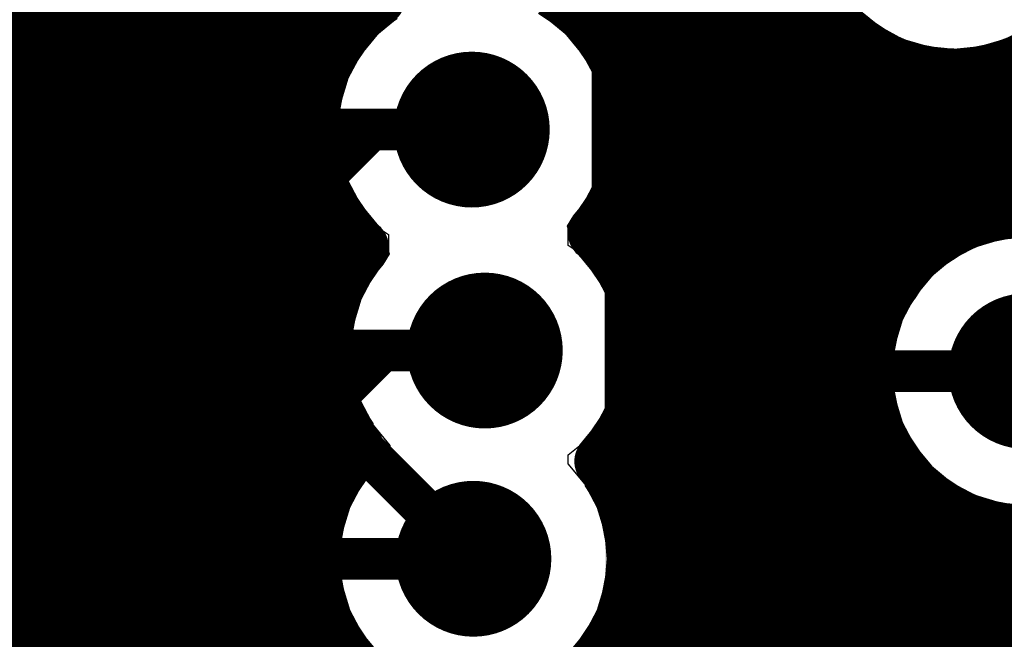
# Model space of a CAD drawing. Header units: millimetres. Extents: x 1.27 to 3.86, y 0.66 to 4.7.
# Tile 45 of 236: x 2.3278 to 2.4693, y 3.155 to 3.2441. Entities that reach past the tile are written whole.
import ezdxf

# ---------------------------------------------------------------- set-up
doc = ezdxf.new("R2010")
doc.units = ezdxf.units.MM
doc.header["$MEASUREMENT"] = 0
for name, color, linetype in [('BottomLayer', 5, 'Continuous'), ('MidLayer1', 16, 'Continuous'), ('MidLayer2', 76, 'Continuous'), ('MidLayer3', 90, 'Continuous'), ('MidLayer4', 156, 'Continuous'), ('MidLayer5', 130, 'Continuous'), ('MidLayer6', 216, 'Continuous'), ('MultiLayer', 9, 'Continuous'), ('TopLayer', 1, 'Continuous'), ('ViaHoleLayer', 16, 'Continuous')]:
    doc.layers.add(name, color=color, linetype=linetype)

# ---------------------------------------------------------------- blocks, each defined once
blk = doc.blocks.new('0603_76')
at = {"layer": 'TopLayer'}
for points in [[(-0.01181, -0.0187), (-0.01181, 0.0187), (-0.05118, -0.0187), (-0.05118, 0.0187)], [(0.05118, -0.0187), (0.05118, 0.0187), (0.01181, -0.0187), (0.01181, 0.0187)]]:
    blk.add_solid(points, dxfattribs=at)
blk = doc.blocks.new('0201_033_B_329')
at = {"layer": 'BottomLayer'}
for points in [[(-0.02205, 0.00827), (-0.02205, -0.00827), (-0.00394, 0.00827), (-0.00394, -0.00827)], [(0.00394, 0.00827), (0.00394, -0.00827), (0.02205, 0.00827), (0.02205, -0.00827)]]:
    blk.add_solid(points, dxfattribs=at)
blk = doc.blocks.new('0201_033_B_330')
at = {"layer": 'BottomLayer'}
for points in [[(-0.02205, 0.00827), (-0.02205, -0.00827), (-0.00394, 0.00827), (-0.00394, -0.00827)], [(0.00394, 0.00827), (0.00394, -0.00827), (0.02205, 0.00827), (0.02205, -0.00827)]]:
    blk.add_solid(points, dxfattribs=at)
blk = doc.blocks.new('0201_033_B_331')
at = {"layer": 'BottomLayer'}
for points in [[(-0.02205, 0.00827), (-0.02205, -0.00827), (-0.00394, 0.00827), (-0.00394, -0.00827)], [(0.00394, 0.00827), (0.00394, -0.00827), (0.02205, 0.00827), (0.02205, -0.00827)]]:
    blk.add_solid(points, dxfattribs=at)

msp = doc.modelspace()

# ---------------------------------------------------------------- linework, layer by layer
at = {"layer": 'BottomLayer'}
for p, q in [((2.42419, 3.21908), (2.42419, 3.27402)), ((2.42427, 3.219), (2.42419, 3.21908)), ((2.48074, 3.219), (2.42427, 3.219))]:
    msp.add_line(p, q, dxfattribs=at)
at = {"layer": 'BottomLayer', "const_width": 0.006}
for points in [[(2.41297, 3.21443), (2.41297, 3.27402)], [(2.34874, 3.229), (2.34943, 3.22831)], [(2.34943, 3.22831), (2.39277, 3.22831)], [(2.41297, 3.21443), (2.43382, 3.19358)], [(2.34874, 3.194), (2.35128, 3.19655)], [(2.35128, 3.19655), (2.39464, 3.19655)], [(2.43382, 3.19358), (2.47244, 3.19358)], [(2.34874, 3.164), (2.35135, 3.16662)], [(2.35135, 3.16662), (2.393, 3.16662)]]:
    msp.add_lwpolyline(points, dxfattribs=at)
at = {"layer": 'BottomLayer'}
for points, const_width in [([(2.38717, 3.22831, 1), (2.39837, 3.22831, 1)], 0.0112), ([(2.34724, 3.229, 1), (2.35024, 3.229, 1)], 0.003), ([(2.34793, 3.22831, 1), (2.35093, 3.22831, 1)], 0.003), ([(2.34793, 3.22831, 1), (2.35093, 3.22831, 1)], 0.003), ([(2.39127, 3.22831, 1), (2.39427, 3.22831, 1)], 0.003), ([(2.41147, 3.21443, 1), (2.41447, 3.21443, 1)], 0.003), ([(2.41147, 3.21443, 1), (2.41447, 3.21443, 1)], 0.003), ([(2.38904, 3.19655, 1), (2.40024, 3.19655, 1)], 0.0112), ([(2.46684, 3.19358, 1), (2.47804, 3.19358, 1)], 0.0112), ([(2.34978, 3.19655, 1), (2.35278, 3.19655, 1)], 0.003), ([(2.34978, 3.19655, 1), (2.35278, 3.19655, 1)], 0.003), ([(2.39314, 3.19655, 1), (2.39614, 3.19655, 1)], 0.003), ([(2.34724, 3.194, 1), (2.35024, 3.194, 1)], 0.003), ([(2.43232, 3.19358, 1), (2.43532, 3.19358, 1)], 0.003), ([(2.43232, 3.19358, 1), (2.43532, 3.19358, 1)], 0.003), ([(2.3874, 3.16662, 1), (2.3986, 3.16662, 1)], 0.0112), ([(2.34985, 3.16662, 1), (2.35285, 3.16662, 1)], 0.003), ([(2.34985, 3.16662, 1), (2.35285, 3.16662, 1)], 0.003), ([(2.3915, 3.16662, 1), (2.3945, 3.16662, 1)], 0.003), ([(2.34724, 3.164, 1), (2.35024, 3.164, 1)], 0.003)]:
    msp.add_lwpolyline(points, format="xyb", close=True, dxfattribs=dict(at, const_width=const_width))
at = {"layer": 'MidLayer1', "const_width": 0.008}
for points in [[(2.34, 3.0694), (2.34, 3.38362)], [(2.345, 3.07604), (2.345, 3.38289)], [(2.335, 2.61346), (2.335, 3.38048)], [(2.33, 2.53914), (2.33, 3.37882)], [(2.325, 2.54692), (2.325, 3.37833)], [(2.35, 3.07956), (2.35, 3.37682)], [(2.355, 3.08148), (2.355, 3.37355)], [(2.36, 3.10757), (2.36, 3.37182)], [(2.365, 3.14198), (2.365, 3.37127)], [(2.42, 3.13768), (2.42, 3.31123)], [(2.425, 3.14003), (2.425, 3.30732)], [(2.415, 3.23495), (2.415, 3.26462)], [(2.43, 3.14109), (2.43, 3.26503)], [(2.435, 3.14104), (2.435, 3.26024)], [(2.37, 3.23276), (2.37, 3.25883)], [(2.41, 3.24385), (2.41, 3.25205)], [(2.44, 3.13988), (2.44, 3.25193)], [(2.375, 3.24323), (2.375, 3.25062)], [(2.31176, 3.245), (2.37666, 3.245)], [(2.40888, 3.245), (2.44366, 3.245)], [(2.445, 3.1374), (2.445, 3.24341)], [(2.3128, 3.24), (2.37273, 3.24)], [(2.41281, 3.24), (2.44895, 3.24)], [(2.45, 3.19947), (2.45, 3.23932)], [(2.47, 3.21665), (2.47, 3.23736)], [(2.455, 3.20888), (2.455, 3.23705)], [(2.46, 3.21316), (2.46, 3.23604)], [(2.465, 3.21555), (2.465, 3.23614)], [(2.31273, 3.235), (2.37056, 3.235)], [(2.41498, 3.235), (2.51077, 3.235)], [(2.31154, 3.23), (2.36963, 3.23)], [(2.41591, 3.23), (2.49968, 3.23)], [(2.30903, 3.225), (2.36981, 3.225)], [(2.41573, 3.225), (2.49515, 3.225)], [(2.37, 3.16966), (2.37, 3.22386)], [(2.415, 3.20767), (2.415, 3.22167)], [(2.30454, 3.22), (2.37111, 3.22)], [(2.41443, 3.22), (2.49262, 3.22)], [(2.29383, 3.215), (2.37377, 3.215)], [(2.41177, 3.215), (2.46353, 3.215)], [(2.375, 3.2089), (2.375, 3.21339)], [(2.09628, 3.21), (2.37574, 3.21)], [(2.41354, 3.21), (2.45605, 3.21)], [(2.09337, 3.205), (2.37303, 3.205)], [(2.41625, 3.205), (2.45225, 3.205)], [(2.09645, 3.2), (2.3717, 3.2)], [(2.41758, 3.2), (2.45015, 3.2)], [(2.09814, 3.195), (2.37149, 3.195)], [(2.41779, 3.195), (2.44928, 3.195)], [(2.09867, 3.19), (2.37238, 3.19)], [(2.4169, 3.19), (2.44952, 3.19)], [(2.45, 3.13297), (2.45, 3.18769)], [(2.0981, 3.185), (2.37452, 3.185)], [(2.41476, 3.185), (2.45088, 3.185)], [(2.415, 3.17398), (2.415, 3.18543)], [(2.09636, 3.18), (2.37405, 3.18)], [(2.41195, 3.18), (2.45363, 3.18)], [(2.455, 3.12269), (2.455, 3.17828)], [(2.09309, 3.175), (2.37137, 3.175)], [(2.41463, 3.175), (2.45855, 3.175)], [(2.46, 2.93895), (2.46, 3.174)], [(2.465, 2.94024), (2.465, 3.17161)], [(2.08707, 3.17), (2.37005, 3.17)], [(2.41595, 3.17), (2.54307, 3.17)], [(2.47, 2.94041), (2.47, 3.17051)], [(1.93742, 3.165), (2.36986, 3.165)], [(2.41614, 3.165), (2.54662, 3.165)], [(2.37, 3.14833), (2.37, 3.16358)], [(1.93602, 3.16), (2.37076, 3.16)], [(2.41524, 3.16), (2.55334, 3.16)], [(2.415, 3.13348), (2.415, 3.15926)], [(1.93322, 3.155), (2.37292, 3.155)], [(2.41308, 3.155), (2.58291, 3.155)]]:
    msp.add_lwpolyline(points, dxfattribs=at)
for points in [[(2.37919, 3.24712, -1.678106), (2.41508, 3.26654)], [(2.41508, 3.26654, -0.240855), (2.40546, 3.24773)], [(2.48525, 3.25915, -0.976248), (2.43887, 3.25804)], [(2.37685, 3.21144, -0.470703), (2.37919, 3.24712)], [(2.40546, 3.24773, -0.253204), (2.41597, 3.22831)], [(2.41597, 3.22831, -0.175961), (2.41056, 3.21342)], [(2.49564, 3.19358, -7.047867), (2.49205, 3.20598)], [(2.41056, 3.21342, -0.206443), (2.41784, 3.19655)], [(2.37614, 3.18255, -0.349331), (2.37685, 3.21144)], [(2.41784, 3.19655, -0.191564), (2.4115, 3.18062)], [(2.37514, 3.15181, -0.379076), (2.37614, 3.18255)], [(2.4115, 3.18062, -0.163331), (2.4162, 3.16662)], [(2.4162, 3.16662, -0.28486), (2.40332, 3.14584)], [(2.36619, 3.11811, -0.452847), (2.37514, 3.15181)]]:
    msp.add_lwpolyline(points, format="xyb", dxfattribs=at)
at = {"layer": 'MidLayer1'}
for points, const_width in [([(2.37719, 3.24712, 1), (2.38119, 3.24712, 1)], 0.004), ([(2.37719, 3.24712, 1), (2.38119, 3.24712, 1)], 0.004), ([(2.40346, 3.24773, 1), (2.40746, 3.24773, 1)], 0.004), ([(2.40346, 3.24773, 1), (2.40746, 3.24773, 1)], 0.004), ([(2.37466, 3.245, 1), (2.37866, 3.245, 1)], 0.004), ([(2.40688, 3.245, 1), (2.41088, 3.245, 1)], 0.004), ([(2.44166, 3.245, 1), (2.44566, 3.245, 1)], 0.004), ([(2.373, 3.24323, 1), (2.377, 3.24323, 1)], 0.004), ([(2.408, 3.24385, 1), (2.412, 3.24385, 1)], 0.004), ([(2.443, 3.24341, 1), (2.447, 3.24341, 1)], 0.004), ([(2.37073, 3.24, 1), (2.37473, 3.24, 1)], 0.004), ([(2.41081, 3.24, 1), (2.41481, 3.24, 1)], 0.004), ([(2.44695, 3.24, 1), (2.45095, 3.24, 1)], 0.004), ([(2.448, 3.23932, 1), (2.452, 3.23932, 1)], 0.004), ([(2.468, 3.23736, 1), (2.472, 3.23736, 1)], 0.004), ([(2.453, 3.23705, 1), (2.457, 3.23705, 1)], 0.004), ([(2.458, 3.23604, 1), (2.462, 3.23604, 1)], 0.004), ([(2.463, 3.23614, 1), (2.467, 3.23614, 1)], 0.004), ([(2.36856, 3.235, 1), (2.37256, 3.235, 1)], 0.004), ([(2.38717, 3.22831, 1), (2.39837, 3.22831, 1)], 0.0112), ([(2.41298, 3.235, 1), (2.41698, 3.235, 1)], 0.004), ([(2.413, 3.23495, 1), (2.417, 3.23495, 1)], 0.004), ([(2.368, 3.23276, 1), (2.372, 3.23276, 1)], 0.004), ([(2.36763, 3.23, 1), (2.37163, 3.23, 1)], 0.004), ([(2.41391, 3.23, 1), (2.41791, 3.23, 1)], 0.004), ([(2.41397, 3.22831, 1), (2.41797, 3.22831, 1)], 0.004), ([(2.41397, 3.22831, 1), (2.41797, 3.22831, 1)], 0.004), ([(2.36781, 3.225, 1), (2.37181, 3.225, 1)], 0.004), ([(2.41373, 3.225, 1), (2.41773, 3.225, 1)], 0.004), ([(2.368, 3.22386, 1), (2.372, 3.22386, 1)], 0.004), ([(2.413, 3.22167, 1), (2.417, 3.22167, 1)], 0.004), ([(2.36911, 3.22, 1), (2.37311, 3.22, 1)], 0.004), ([(2.41243, 3.22, 1), (2.41643, 3.22, 1)], 0.004), ([(2.468, 3.21665, 1), (2.472, 3.21665, 1)], 0.004), ([(2.37177, 3.215, 1), (2.37577, 3.215, 1)], 0.004), ([(2.40977, 3.215, 1), (2.41377, 3.215, 1)], 0.004), ([(2.46153, 3.215, 1), (2.46553, 3.215, 1)], 0.004), ([(2.463, 3.21555, 1), (2.467, 3.21555, 1)], 0.004), ([(2.373, 3.21339, 1), (2.377, 3.21339, 1)], 0.004), ([(2.40856, 3.21342, 1), (2.41256, 3.21342, 1)], 0.004), ([(2.40856, 3.21342, 1), (2.41256, 3.21342, 1)], 0.004), ([(2.458, 3.21316, 1), (2.462, 3.21316, 1)], 0.004), ([(2.37485, 3.21144, 1), (2.37885, 3.21144, 1)], 0.004), ([(2.37485, 3.21144, 1), (2.37885, 3.21144, 1)], 0.004), ([(2.37374, 3.21, 1), (2.37774, 3.21, 1)], 0.004), ([(2.41154, 3.21, 1), (2.41554, 3.21, 1)], 0.004), ([(2.45405, 3.21, 1), (2.45805, 3.21, 1)], 0.004), ([(2.373, 3.2089, 1), (2.377, 3.2089, 1)], 0.004), ([(2.413, 3.20767, 1), (2.417, 3.20767, 1)], 0.004), ([(2.453, 3.20888, 1), (2.457, 3.20888, 1)], 0.004), ([(2.37103, 3.205, 1), (2.37503, 3.205, 1)], 0.004), ([(2.41425, 3.205, 1), (2.41825, 3.205, 1)], 0.004), ([(2.45025, 3.205, 1), (2.45425, 3.205, 1)], 0.004), ([(2.38904, 3.19655, 1), (2.40024, 3.19655, 1)], 0.0112), ([(2.46684, 3.19358, 1), (2.47804, 3.19358, 1)], 0.0112), ([(2.3697, 3.2, 1), (2.3737, 3.2, 1)], 0.004), ([(2.41558, 3.2, 1), (2.41958, 3.2, 1)], 0.004), ([(2.448, 3.19947, 1), (2.452, 3.19947, 1)], 0.004), ([(2.44815, 3.2, 1), (2.45215, 3.2, 1)], 0.004), ([(2.41584, 3.19655, 1), (2.41984, 3.19655, 1)], 0.004), ([(2.41584, 3.19655, 1), (2.41984, 3.19655, 1)], 0.004), ([(2.36949, 3.195, 1), (2.37349, 3.195, 1)], 0.004), ([(2.41579, 3.195, 1), (2.41979, 3.195, 1)], 0.004), ([(2.44728, 3.195, 1), (2.45128, 3.195, 1)], 0.004), ([(2.37038, 3.19, 1), (2.37438, 3.19, 1)], 0.004), ([(2.4149, 3.19, 1), (2.4189, 3.19, 1)], 0.004), ([(2.44752, 3.19, 1), (2.45152, 3.19, 1)], 0.004), ([(2.448, 3.18769, 1), (2.452, 3.18769, 1)], 0.004), ([(2.37252, 3.185, 1), (2.37652, 3.185, 1)], 0.004), ([(2.41276, 3.185, 1), (2.41676, 3.185, 1)], 0.004), ([(2.413, 3.18543, 1), (2.417, 3.18543, 1)], 0.004), ([(2.44888, 3.185, 1), (2.45288, 3.185, 1)], 0.004), ([(2.37414, 3.18255, 1), (2.37814, 3.18255, 1)], 0.004), ([(2.37414, 3.18255, 1), (2.37814, 3.18255, 1)], 0.004), ([(2.4095, 3.18062, 1), (2.4135, 3.18062, 1)], 0.004), ([(2.4095, 3.18062, 1), (2.4135, 3.18062, 1)], 0.004), ([(2.37205, 3.18, 1), (2.37605, 3.18, 1)], 0.004), ([(2.40995, 3.18, 1), (2.41395, 3.18, 1)], 0.004), ([(2.45163, 3.18, 1), (2.45563, 3.18, 1)], 0.004), ([(2.453, 3.17828, 1), (2.457, 3.17828, 1)], 0.004), ([(2.36937, 3.175, 1), (2.37337, 3.175, 1)], 0.004), ([(2.41263, 3.175, 1), (2.41663, 3.175, 1)], 0.004), ([(2.45655, 3.175, 1), (2.46055, 3.175, 1)], 0.004), ([(2.3874, 3.16662, 1), (2.3986, 3.16662, 1)], 0.0112), ([(2.413, 3.17398, 1), (2.417, 3.17398, 1)], 0.004), ([(2.458, 3.174, 1), (2.462, 3.174, 1)], 0.004), ([(2.463, 3.17161, 1), (2.467, 3.17161, 1)], 0.004), ([(2.368, 3.16966, 1), (2.372, 3.16966, 1)], 0.004), ([(2.36805, 3.17, 1), (2.37205, 3.17, 1)], 0.004), ([(2.41395, 3.17, 1), (2.41795, 3.17, 1)], 0.004), ([(2.468, 3.17051, 1), (2.472, 3.17051, 1)], 0.004), ([(2.4142, 3.16662, 1), (2.4182, 3.16662, 1)], 0.004), ([(2.4142, 3.16662, 1), (2.4182, 3.16662, 1)], 0.004), ([(2.36786, 3.165, 1), (2.37186, 3.165, 1)], 0.004), ([(2.41414, 3.165, 1), (2.41814, 3.165, 1)], 0.004), ([(2.368, 3.16358, 1), (2.372, 3.16358, 1)], 0.004), ([(2.36876, 3.16, 1), (2.37276, 3.16, 1)], 0.004), ([(2.41324, 3.16, 1), (2.41724, 3.16, 1)], 0.004), ([(2.413, 3.15926, 1), (2.417, 3.15926, 1)], 0.004), ([(2.37092, 3.155, 1), (2.37492, 3.155, 1)], 0.004), ([(2.41108, 3.155, 1), (2.41508, 3.155, 1)], 0.004), ([(2.37314, 3.15181, 1), (2.37714, 3.15181, 1)], 0.004), ([(2.37314, 3.15181, 1), (2.37714, 3.15181, 1)], 0.004)]:
    msp.add_lwpolyline(points, format="xyb", close=True, dxfattribs=dict(at, const_width=const_width))
at = {"layer": 'MidLayer2', "const_width": 0.006}
for points in [[(2.42684, 3.19226), (2.42684, 3.27712)], [(2.41484, 3.18729), (2.41484, 3.27215)], [(2.31104, 3.1857), (2.39188, 3.26654)], [(2.32392, 3.17393), (2.3783, 3.22831)], [(2.3783, 3.22831), (2.39277, 3.22831)], [(2.33904, 3.15567), (2.37992, 3.19655)], [(2.37992, 3.19655), (2.39464, 3.19655)], [(2.42684, 3.19226), (2.51601, 3.10309)], [(2.41484, 3.18729), (2.49574, 3.10639)], [(2.33904, 3.05213), (2.33904, 3.15567)]]:
    msp.add_lwpolyline(points, dxfattribs=at)
at = {"layer": 'MidLayer2'}
for points, const_width in [([(2.38717, 3.22831, 1), (2.39837, 3.22831, 1)], 0.0112), ([(2.3768, 3.22831, 1), (2.3798, 3.22831, 1)], 0.003), ([(2.3768, 3.22831, 1), (2.3798, 3.22831, 1)], 0.003), ([(2.39127, 3.22831, 1), (2.39427, 3.22831, 1)], 0.003), ([(2.38904, 3.19655, 1), (2.40024, 3.19655, 1)], 0.0112), ([(2.46684, 3.19358, 1), (2.47804, 3.19358, 1)], 0.0112), ([(2.37842, 3.19655, 1), (2.38142, 3.19655, 1)], 0.003), ([(2.37842, 3.19655, 1), (2.38142, 3.19655, 1)], 0.003), ([(2.39314, 3.19655, 1), (2.39614, 3.19655, 1)], 0.003), ([(2.42534, 3.19226, 1), (2.42834, 3.19226, 1)], 0.003), ([(2.42534, 3.19226, 1), (2.42834, 3.19226, 1)], 0.003), ([(2.41334, 3.18729, 1), (2.41634, 3.18729, 1)], 0.003), ([(2.41334, 3.18729, 1), (2.41634, 3.18729, 1)], 0.003), ([(2.3874, 3.16662, 1), (2.3986, 3.16662, 1)], 0.0112), ([(2.33754, 3.15567, 1), (2.34054, 3.15567, 1)], 0.003), ([(2.33754, 3.15567, 1), (2.34054, 3.15567, 1)], 0.003)]:
    msp.add_lwpolyline(points, format="xyb", close=True, dxfattribs=dict(at, const_width=const_width))
at = {"layer": 'MidLayer3', "const_width": 0.006}
for points in [[(2.41613, 3.17692), (2.41613, 3.33875)], [(2.36126, 3.08963), (2.36126, 3.31056)], [(2.42817, 3.19026), (2.42817, 3.29035)], [(2.42817, 3.19026), (2.46768, 3.15075)], [(2.41613, 3.17692), (2.45284, 3.14021)]]:
    msp.add_lwpolyline(points, dxfattribs=at)
at = {"layer": 'MidLayer3'}
for points, const_width in [([(2.38717, 3.22831, 1), (2.39837, 3.22831, 1)], 0.0112), ([(2.38904, 3.19655, 1), (2.40024, 3.19655, 1)], 0.0112), ([(2.46684, 3.19358, 1), (2.47804, 3.19358, 1)], 0.0112), ([(2.42667, 3.19026, 1), (2.42967, 3.19026, 1)], 0.003), ([(2.42667, 3.19026, 1), (2.42967, 3.19026, 1)], 0.003), ([(2.41463, 3.17692, 1), (2.41763, 3.17692, 1)], 0.003), ([(2.41463, 3.17692, 1), (2.41763, 3.17692, 1)], 0.003), ([(2.3874, 3.16662, 1), (2.3986, 3.16662, 1)], 0.0112)]:
    msp.add_lwpolyline(points, format="xyb", close=True, dxfattribs=dict(at, const_width=const_width))
at = {"layer": 'MidLayer4'}
for p, q in [((2.38202, 3.24422), (2.37893, 3.24215)), ((2.40661, 3.24215), (2.40278, 3.24472)), ((2.4482, 3.24531), (2.45456, 3.24106)), ((2.37893, 3.24215), (2.37468, 3.2358)), ((2.41086, 3.2358), (2.40661, 3.24215)), ((2.45456, 3.24106), (2.46205, 3.23957)), ((2.46205, 3.23957), (2.46954, 3.24106)), ((2.37468, 3.2358), (2.37319, 3.22831)), ((2.41235, 3.22831), (2.41086, 3.2358)), ((2.37319, 3.22831), (2.37468, 3.22082)), ((2.41086, 3.22082), (2.41235, 3.22831)), ((2.37468, 3.22082), (2.37893, 3.21447)), ((2.40661, 3.21447), (2.41086, 3.22082)), ((2.37893, 3.21447), (2.3808, 3.21322)), ((2.40661, 3.21164), (2.40661, 3.21447)), ((2.3808, 3.21322), (2.3808, 3.21039)), ((2.47244, 3.21316), (2.46495, 3.21167)), ((2.40848, 3.21039), (2.40661, 3.21164)), ((2.46495, 3.21167), (2.4586, 3.20742)), ((2.3808, 3.21039), (2.37655, 3.20404)), ((2.41273, 3.20404), (2.40848, 3.21039)), ((2.4586, 3.20742), (2.45435, 3.20107)), ((2.37655, 3.20404), (2.37506, 3.19655)), ((2.41422, 3.19655), (2.41273, 3.20404)), ((2.45435, 3.20107), (2.45286, 3.19358)), ((2.37506, 3.19655), (2.37655, 3.18906)), ((2.41273, 3.18906), (2.41422, 3.19655)), ((2.45286, 3.19358), (2.45435, 3.18609)), ((2.37655, 3.18906), (2.37855, 3.18607)), ((2.40848, 3.18271), (2.41273, 3.18906)), ((2.37855, 3.18607), (2.37916, 3.18046)), ((2.45435, 3.18609), (2.4586, 3.17974)), ((2.40909, 3.1771), (2.40848, 3.18271)), ((2.37916, 3.18046), (2.37491, 3.17411)), ((2.4586, 3.17974), (2.46495, 3.17549)), ((2.41109, 3.17411), (2.40909, 3.1771)), ((2.46495, 3.17549), (2.47244, 3.174)), ((2.37491, 3.17411), (2.37342, 3.16662)), ((2.41258, 3.16662), (2.41109, 3.17411)), ((2.37342, 3.16662), (2.37491, 3.15913)), ((2.41109, 3.15913), (2.41258, 3.16662)), ((2.37491, 3.15913), (2.37817, 3.15426)), ((2.40684, 3.15278), (2.41109, 3.15913))]:
    msp.add_line(p, q, dxfattribs=at)
at = {"layer": 'MidLayer4', "const_width": 0.0112}
for points in [[(2.38717, 3.22831, 1), (2.39837, 3.22831, 1)], [(2.38904, 3.19655, 1), (2.40024, 3.19655, 1)], [(2.46684, 3.19358, 1), (2.47804, 3.19358, 1)], [(2.3874, 3.16662, 1), (2.3986, 3.16662, 1)]]:
    msp.add_lwpolyline(points, format="xyb", close=True, dxfattribs=at)
at = {"layer": 'MidLayer5'}
for p, q in [((2.32944, 3.28521), (2.32944, 3.04673)), ((2.40641, 3.24195), (2.40349, 3.24435)), ((2.40881, 3.23903), (2.40641, 3.24195)), ((2.41059, 3.23569), (2.40881, 3.23903)), ((2.41169, 3.23207), (2.41059, 3.23569)), ((2.41206, 3.22831), (2.41169, 3.23207)), ((2.41169, 3.22455), (2.41206, 3.22831)), ((2.41059, 3.22093), (2.41169, 3.22455)), ((2.40881, 3.21759), (2.41059, 3.22093)), ((2.40742, 3.2159), (2.40881, 3.21759)), ((2.4065, 3.21442), (2.40742, 3.2159)), ((2.40777, 3.21061), (2.4065, 3.21442)), ((2.46868, 3.2125), (2.46506, 3.2114)), ((2.47244, 3.21287), (2.46868, 3.2125)), ((2.40828, 3.21019), (2.40777, 3.21061)), ((2.41068, 3.20727), (2.40828, 3.21019)), ((2.46506, 3.2114), (2.46172, 3.20962)), ((2.46172, 3.20962), (2.4588, 3.20722)), ((2.41246, 3.20393), (2.41068, 3.20727)), ((2.4588, 3.20722), (2.4564, 3.2043)), ((2.41356, 3.20031), (2.41246, 3.20393)), ((2.4564, 3.2043), (2.45462, 3.20096)), ((2.41393, 3.19655), (2.41356, 3.20031)), ((2.45462, 3.20096), (2.45352, 3.19734)), ((2.45352, 3.19734), (2.45315, 3.19358)), ((2.41356, 3.19279), (2.41393, 3.19655)), ((2.45315, 3.19358), (2.45352, 3.18982)), ((2.41246, 3.18917), (2.41356, 3.19279)), ((2.41068, 3.18583), (2.41246, 3.18917)), ((2.45352, 3.18982), (2.45462, 3.1862)), ((2.45462, 3.1862), (2.4564, 3.18286)), ((2.40828, 3.18291), (2.41068, 3.18583)), ((2.40664, 3.18156), (2.40828, 3.18291)), ((2.4564, 3.18286), (2.4588, 3.17994)), ((2.40664, 3.18026), (2.40664, 3.18156)), ((2.40904, 3.17734), (2.40664, 3.18026)), ((2.4588, 3.17994), (2.46172, 3.17754)), ((2.46172, 3.17754), (2.46506, 3.17576)), ((2.41082, 3.174), (2.40904, 3.17734)), ((2.46506, 3.17576), (2.46868, 3.17466)), ((2.41192, 3.17038), (2.41082, 3.174)), ((2.46868, 3.17466), (2.47244, 3.17429)), ((2.41229, 3.16662), (2.41192, 3.17038)), ((2.41192, 3.16286), (2.41229, 3.16662)), ((2.41082, 3.15924), (2.41192, 3.16286)), ((2.40904, 3.1559), (2.41082, 3.15924)), ((2.40664, 3.15298), (2.40904, 3.1559))]:
    msp.add_line(p, q, dxfattribs=at)
at = {"layer": 'MidLayer5', "const_width": 0.006}
for points in [[(2.34054, 3.04673), (2.34054, 3.28521)], [(2.35321, 3.0975), (2.35321, 3.27851)], [(2.36521, 3.19441), (2.36521, 3.27354)], [(2.36521, 3.19441), (2.393, 3.16662)]]:
    msp.add_lwpolyline(points, dxfattribs=at)
at = {"layer": 'MidLayer5'}
for points, const_width in [([(2.38717, 3.22831, 1), (2.39837, 3.22831, 1)], 0.0112), ([(2.38904, 3.19655, 1), (2.40024, 3.19655, 1)], 0.0112), ([(2.46684, 3.19358, 1), (2.47804, 3.19358, 1)], 0.0112), ([(2.36371, 3.19441, 1), (2.36671, 3.19441, 1)], 0.003), ([(2.36371, 3.19441, 1), (2.36671, 3.19441, 1)], 0.003), ([(2.3874, 3.16662, 1), (2.3986, 3.16662, 1)], 0.0112), ([(2.3915, 3.16662, 1), (2.3945, 3.16662, 1)], 0.003)]:
    msp.add_lwpolyline(points, format="xyb", close=True, dxfattribs=dict(at, const_width=const_width))
at = {"layer": 'MidLayer6'}
for p, q in [((2.4484, 3.24551), (2.45133, 3.24311)), ((2.38205, 3.24435), (2.37913, 3.24195)), ((2.40641, 3.24195), (2.40349, 3.24435)), ((2.45133, 3.24311), (2.45466, 3.24133)), ((2.37913, 3.24195), (2.37673, 3.23903)), ((2.40881, 3.23903), (2.40641, 3.24195)), ((2.45466, 3.24133), (2.45828, 3.24023)), ((2.46581, 3.24023), (2.46943, 3.24133)), ((2.45828, 3.24023), (2.46205, 3.23986)), ((2.46205, 3.23986), (2.46581, 3.24023)), ((2.37673, 3.23903), (2.37495, 3.23569)), ((2.41059, 3.23569), (2.40881, 3.23903)), ((2.37495, 3.23569), (2.37385, 3.23207)), ((2.41169, 3.23207), (2.41059, 3.23569)), ((2.37385, 3.23207), (2.37348, 3.22831)), ((2.41206, 3.22831), (2.41169, 3.23207)), ((2.37348, 3.22831), (2.37385, 3.22455)), ((2.41169, 3.22455), (2.41206, 3.22831)), ((2.37385, 3.22455), (2.37495, 3.22093)), ((2.41059, 3.22093), (2.41169, 3.22455)), ((2.37495, 3.22093), (2.37673, 3.21759)), ((2.40881, 3.21759), (2.41059, 3.22093)), ((2.37673, 3.21759), (2.37913, 3.21467)), ((2.40742, 3.2159), (2.40881, 3.21759)), ((2.4065, 3.21442), (2.40742, 3.2159)), ((2.37913, 3.21467), (2.37964, 3.21425)), ((2.40777, 3.21061), (2.4065, 3.21442)), ((2.37964, 3.21425), (2.38091, 3.21044)), ((2.46868, 3.2125), (2.46506, 3.2114)), ((2.47244, 3.21287), (2.46868, 3.2125)), ((2.38091, 3.21044), (2.37999, 3.20896)), ((2.40828, 3.21019), (2.40777, 3.21061)), ((2.41068, 3.20727), (2.40828, 3.21019)), ((2.46506, 3.2114), (2.46172, 3.20962)), ((2.37999, 3.20896), (2.3786, 3.20727)), ((2.46172, 3.20962), (2.4588, 3.20722)), ((2.3786, 3.20727), (2.37682, 3.20393)), ((2.41246, 3.20393), (2.41068, 3.20727)), ((2.4588, 3.20722), (2.4564, 3.2043)), ((2.37682, 3.20393), (2.37572, 3.20031)), ((2.41356, 3.20031), (2.41246, 3.20393)), ((2.4564, 3.2043), (2.45462, 3.20096)), ((2.37572, 3.20031), (2.37535, 3.19655)), ((2.41393, 3.19655), (2.41356, 3.20031)), ((2.45462, 3.20096), (2.45352, 3.19734)), ((2.45352, 3.19734), (2.45315, 3.19358)), ((2.37535, 3.19655), (2.37572, 3.19279)), ((2.41356, 3.19279), (2.41393, 3.19655)), ((2.45315, 3.19358), (2.45352, 3.18982)), ((2.37572, 3.19279), (2.37682, 3.18917)), ((2.41246, 3.18917), (2.41356, 3.19279)), ((2.37682, 3.18917), (2.3786, 3.18583)), ((2.41068, 3.18583), (2.41246, 3.18917)), ((2.45352, 3.18982), (2.45462, 3.1862)), ((2.45462, 3.1862), (2.4564, 3.18286)), ((2.3786, 3.18583), (2.381, 3.18291)), ((2.40828, 3.18291), (2.41068, 3.18583)), ((2.381, 3.18291), (2.381, 3.18161)), ((2.40664, 3.18156), (2.40828, 3.18291)), ((2.4564, 3.18286), (2.4588, 3.17994)), ((2.381, 3.18161), (2.37936, 3.18026)), ((2.40664, 3.18026), (2.40664, 3.18156)), ((2.37936, 3.18026), (2.37696, 3.17734)), ((2.40904, 3.17734), (2.40664, 3.18026)), ((2.4588, 3.17994), (2.46172, 3.17754)), ((2.46172, 3.17754), (2.46506, 3.17576)), ((2.37696, 3.17734), (2.37518, 3.174)), ((2.41082, 3.174), (2.40904, 3.17734)), ((2.46506, 3.17576), (2.46868, 3.17466)), ((2.37518, 3.174), (2.37408, 3.17038)), ((2.41192, 3.17038), (2.41082, 3.174)), ((2.46868, 3.17466), (2.47244, 3.17429)), ((2.37408, 3.17038), (2.37371, 3.16662)), ((2.41229, 3.16662), (2.41192, 3.17038)), ((2.37371, 3.16662), (2.37408, 3.16286)), ((2.41192, 3.16286), (2.41229, 3.16662)), ((2.37408, 3.16286), (2.37518, 3.15924)), ((2.41082, 3.15924), (2.41192, 3.16286)), ((2.37518, 3.15924), (2.37696, 3.1559)), ((2.40904, 3.1559), (2.41082, 3.15924)), ((2.37696, 3.1559), (2.37906, 3.15334)), ((2.40664, 3.15298), (2.40904, 3.1559))]:
    msp.add_line(p, q, dxfattribs=at)
at = {"layer": 'MidLayer6', "const_width": 0.0112}
for points in [[(2.38717, 3.22831, 1), (2.39837, 3.22831, 1)], [(2.38904, 3.19655, 1), (2.40024, 3.19655, 1)], [(2.46684, 3.19358, 1), (2.47804, 3.19358, 1)], [(2.3874, 3.16662, 1), (2.3986, 3.16662, 1)]]:
    msp.add_lwpolyline(points, format="xyb", close=True, dxfattribs=at)
at = {"layer": 'MultiLayer', "const_width": 0.0112}
for points in [[(2.38717, 3.22831, 1), (2.39837, 3.22831, 1)], [(2.38904, 3.19655, 1), (2.40024, 3.19655, 1)], [(2.46684, 3.19358, 1), (2.47804, 3.19358, 1)], [(2.3874, 3.16662, 1), (2.3986, 3.16662, 1)]]:
    msp.add_lwpolyline(points, format="xyb", close=True, dxfattribs=at)
at = {"layer": 'TopLayer'}
for p, q in [((2.40661, 3.24215), (2.40237, 3.24498)), ((2.41086, 3.2358), (2.40661, 3.24215)), ((2.41235, 3.22831), (2.41086, 3.2358)), ((2.41086, 3.22082), (2.41235, 3.22831)), ((2.40661, 3.21447), (2.41086, 3.22082)), ((2.40661, 3.21164), (2.40661, 3.21447)), ((2.47244, 3.21316), (2.46495, 3.21167)), ((2.40848, 3.21039), (2.40661, 3.21164)), ((2.46495, 3.21167), (2.4586, 3.20742)), ((2.41273, 3.20404), (2.40848, 3.21039)), ((2.4586, 3.20742), (2.45631, 3.204)), ((2.41273, 3.204), (2.41273, 3.20404)), ((2.45631, 3.204), (2.41273, 3.204)), ((2.40883, 3.1795), (2.41271, 3.184)), ((2.41271, 3.184), (2.45575, 3.184)), ((2.45575, 3.184), (2.4586, 3.17974)), ((2.40909, 3.1771), (2.40883, 3.1795)), ((2.4586, 3.17974), (2.46495, 3.17549)), ((2.41109, 3.17411), (2.40909, 3.1771)), ((2.46495, 3.17549), (2.47244, 3.174)), ((2.41258, 3.16662), (2.41109, 3.17411)), ((2.41109, 3.15913), (2.41258, 3.16662)), ((2.40684, 3.15278), (2.41109, 3.15913))]:
    msp.add_line(p, q, dxfattribs=at)
at = {"layer": 'TopLayer', "const_width": 0.0112}
for points in [[(2.38717, 3.22831, 1), (2.39837, 3.22831, 1)], [(2.38904, 3.19655, 1), (2.40024, 3.19655, 1)], [(2.46684, 3.19358, 1), (2.47804, 3.19358, 1)], [(2.3874, 3.16662, 1), (2.3986, 3.16662, 1)]]:
    msp.add_lwpolyline(points, format="xyb", close=True, dxfattribs=at)
at = {"layer": 'ViaHoleLayer', "const_width": 0.0061}
for points in [[(2.38972, 3.22831, 1), (2.39582, 3.22831, 1)], [(2.39159, 3.19655, 1), (2.39769, 3.19655, 1)], [(2.46939, 3.19358, 1), (2.47549, 3.19358, 1)], [(2.38995, 3.16662, 1), (2.39605, 3.16662, 1)]]:
    msp.add_lwpolyline(points, format="xyb", close=True, dxfattribs=at)

# ---------------------------------------------------------------- block references
for name, p, rotation in [('0603_76', (2.43067, 3.19215), 90), ('0201_033_B_329', (2.33574, 3.229), 180), ('0201_033_B_330', (2.33574, 3.194), 180), ('0201_033_B_331', (2.33574, 3.164), 180)]:
    msp.add_blockref(name, p, dxfattribs=dict(rotation=rotation))

doc.saveas('drawing.dxf')
